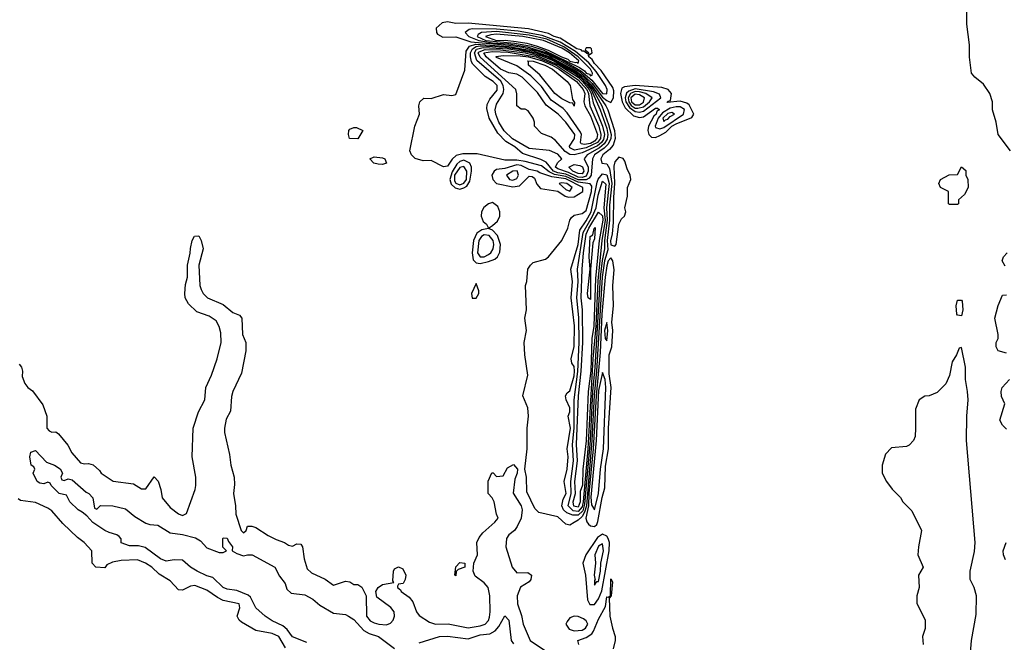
# Model space of a CAD drawing. Header units: inches. Extents: x 2789275 to 2951659, y 860290 to 1033804.
# Tile 66 of 256: x 2821992 to 2826819, y 1021682 to 1024732. Entities that reach past the tile are written whole.
import ezdxf

# ---------------------------------------------------------------- set-up
doc = ezdxf.new("R2010")
doc.units = ezdxf.units.IN
doc.header["$MEASUREMENT"] = 0
doc.layers.add('C8022', color=7, linetype='Continuous')

msp = doc.modelspace()

# ---------------------------------------------------------------- linework, layer by layer
at = {"layer": 'C8022', "color": 2}
for points, elevation in [([(2826849, 1024090), (2826789, 1024170), (2826779, 1024230), (2826762, 1024290), (2826762, 1024330), (2826749, 1024370), (2826717.2, 1024417.2), (2826675.3, 1024450), (2826659, 1024470), (2826649.4, 1024549.4), (2826649.4, 1024609.4), (2826635.1, 1024710), (2826635.1, 1024770)], 10), ([(2821990, 1023044.7), (2822001, 1023030), (2822006, 1023010), (2822004.7, 1022984.7), (2822018, 1022950), (2822032, 1022930), (2822054.4, 1022914.4), (2822105.4, 1022845.4), (2822124.7, 1022790), (2822124.7, 1022730), (2822136.9, 1022716.9), (2822150, 1022711.3), (2822170, 1022712), (2822182.8, 1022702.8), (2822227.3, 1022647.3), (2822247.3, 1022610), (2822290, 1022561), (2822310, 1022556), (2822330, 1022558), (2822351.6, 1022551.6), (2822383.6, 1022523.6), (2822392, 1022510), (2822450, 1022471), (2822550, 1022458), (2822590, 1022434), (2822610, 1022434), (2822652, 1022492), (2822671.6, 1022471.6), (2822684.7, 1022430), (2822691, 1022390), (2822730, 1022342.8), (2822770, 1022311), (2822790, 1022302.8), (2822810, 1022312), (2822852.3, 1022430), (2822855.1, 1022450), (2822855.1, 1022490), (2822838, 1022590), (2822842.7, 1022730), (2822869.3, 1022810), (2822899.3, 1022870), (2822905.2, 1022930), (2822932.7, 1022990), (2822960.9, 1023070), (2822979.3, 1023150), (2822978, 1023198), (2822969.3, 1023229.3), (2822956, 1023256), (2822920.2, 1023280.2), (2822860.2, 1023300.2), (2822820.2, 1023340.2), (2822804, 1023370), (2822801.2, 1023390), (2822805.6, 1023434.4), (2822815.3, 1023470), (2822815.3, 1023530), (2822828.4, 1023588.4), (2822829.1, 1023610.9), (2822838, 1023650), (2822848.7, 1023671.3), (2822870, 1023674), (2822882, 1023650), (2822891, 1023610), (2822871, 1023530), (2822876, 1023430), (2822881, 1023410), (2822891.3, 1023390), (2822912, 1023370), (2822990, 1023336), (2823036.9, 1023296.9), (2823070, 1023284.7), (2823081, 1023270), (2823083.8, 1023190), (2823101, 1023150), (2823100.7, 1023110), (2823079.9, 1023000.1), (2823036.3, 1022910), (2823030, 1022886), (2823025.5, 1022814.5), (2823004.7, 1022775.3), (2822996.3, 1022730), (2822996.3, 1022710), (2823021.1, 1022601.1), (2823026.4, 1022550), (2823043, 1022490), (2823045.2, 1022454.8), (2823040.7, 1022410), (2823050.7, 1022350.7), (2823051, 1022310), (2823078, 1022230), (2823090, 1022218), (2823102, 1022230), (2823109, 1022251), (2823130, 1022251.3), (2823150, 1022244.7), (2823210, 1022204.7), (2823250, 1022184.7), (2823290, 1022171.3), (2823310, 1022158), (2823330, 1022152), (2823350, 1022164.7), (2823370, 1022162), (2823378, 1022150), (2823386, 1022090), (2823401, 1022041), (2823422, 1022022), (2823490, 1021991), (2823530, 1021961), (2823590, 1021981), (2823610, 1021978), (2823630, 1021964.7), (2823650, 1021964.7), (2823670, 1021951.3), (2823690.8, 1021910), (2823693, 1021810), (2823710, 1021786), (2823730, 1021777.1), (2823752, 1021770), (2823790, 1021767), (2823810, 1021775.5), (2823822.9, 1021790), (2823829.6, 1021810), (2823827.8, 1021830), (2823811.8, 1021851.8), (2823742.8, 1021902.8), (2823737.6, 1021930), (2823749.7, 1021950.3), (2823770, 1021965.5), (2823826, 1021974), (2823822, 1021982), (2823824, 1022030), (2823830, 1022042), (2823850, 1022052), (2823870, 1022042), (2823884.7, 1022010), (2823882, 1021990), (2823872, 1021970), (2823850, 1021966), (2823843.6, 1021956.4), (2823844.7, 1021950), (2823859.1, 1021939.1), (2823862.8, 1021930), (2823902, 1021902), (2823919.2, 1021879.2), (2823937.1, 1021830), (2823950, 1021813.4), (2824000.4, 1021780.4), (2824030, 1021770.4), (2824092.7, 1021772.7), (2824190, 1021752.4), (2824250, 1021761.5), (2824274, 1021770), (2824290, 1021788), (2824295.9, 1021804.1), (2824299.1, 1021830), (2824296.4, 1021910), (2824289.4, 1021950), (2824270, 1021972.3), (2824225.6, 1022005.6), (2824215.3, 1022030), (2824218, 1022070), (2824237.2, 1022110), (2824234, 1022170), (2824244.7, 1022195.3), (2824262, 1022218), (2824322, 1022270), (2824338, 1022290), (2824329.1, 1022309.1), (2824318, 1022370), (2824308, 1022390), (2824288.7, 1022410), (2824288.7, 1022471.3), (2824307.3, 1022512.7), (2824312.7, 1022512.7), (2824330, 1022494), (2824362, 1022498), (2824383.1, 1022536.9), (2824412.7, 1022552.7), (2824432, 1022530), (2824431.3, 1022510), (2824419.6, 1022480.4), (2824411.6, 1022411.6), (2824450.7, 1022350.7), (2824456, 1022330), (2824451, 1022290), (2824430.9, 1022249.1), (2824418, 1022230), (2824390, 1022208.7), (2824378.8, 1022190), (2824374.8, 1022150), (2824406.8, 1022050), (2824430, 1022022), (2824483.6, 1022023.6), (2824502, 1022010), (2824498, 1021990), (2824490, 1021978), (2824447.7, 1021952.3), (2824430.5, 1021909.5), (2824432.7, 1021870), (2824452.3, 1021812.3), (2824460.4, 1021770), (2824494, 1021690), (2824584.9, 1021630)], 10), ([(2826824.1, 1023524.1), (2826808.7, 1023550), (2826815.3, 1023570), (2826834, 1023590)], 10), ([(2826830, 1023098), (2826789.2, 1023110), (2826779, 1023130), (2826779, 1023150), (2826789, 1023170), (2826789.2, 1023190), (2826773.2, 1023270), (2826790, 1023332), (2826810, 1023382), (2826830, 1023384.7)], 10), ([(2826648.9, 1021571.1), (2826659, 1021690), (2826682, 1021818), (2826682.7, 1021910), (2826672.3, 1021950), (2826652.7, 1021990), (2826652.7, 1022030), (2826673.4, 1022126.6), (2826676.9, 1022170), (2826633.2, 1022670), (2826635.1, 1022790), (2826641.6, 1022870), (2826639.5, 1022910), (2826629.2, 1022970), (2826629.2, 1023030), (2826610, 1023126), (2826598, 1023122), (2826584.7, 1023090), (2826563.5, 1023056.5), (2826551.1, 1022988.9), (2826532.7, 1022947.3), (2826490, 1022906), (2826451.6, 1022888.4), (2826430, 1022888), (2826402, 1022870), (2826383.6, 1022823.6), (2826384.7, 1022730), (2826382, 1022690), (2826374, 1022670), (2826352.7, 1022647.3), (2826339.6, 1022640.4), (2826266.4, 1022633.6), (2826236.9, 1022603.1), (2826221, 1022550), (2826221, 1022510), (2826241, 1022470), (2826270, 1022432), (2826311.1, 1022391.1), (2826322, 1022370), (2826365.4, 1022325.4), (2826414, 1022230), (2826398, 1022150), (2826396, 1022110), (2826422, 1022050), (2826398, 1022010), (2826402, 1021950), (2826391.1, 1021908.9), (2826391.1, 1021871.1), (2826432, 1021792), (2826431.1, 1021748.9), (2826418, 1021710), (2826422, 1021670)], 14), ([(2826830, 1022726), (2826810, 1022746), (2826798, 1022770), (2826822, 1022850), (2826805.2, 1022885.2), (2826804, 1022910), (2826809, 1022930), (2826844, 1022970)], 10), ([(2823400.1, 1021680.1), (2823330, 1021707.6), (2823303.9, 1021743.9), (2823282.8, 1021762.8), (2823230, 1021786), (2823196, 1021810), (2823149.7, 1021849.7), (2823123.3, 1021903.3), (2823112, 1021912), (2823055.9, 1021935.9), (2823010, 1021941.6), (2822990, 1021949.6), (2822938.9, 1021998.9), (2822910, 1022007.3), (2822862, 1022030), (2822829.5, 1022049.5), (2822790, 1022084), (2822750, 1022085.2), (2822710, 1022079), (2822682, 1022090), (2822606.6, 1022146.6), (2822574, 1022154), (2822530, 1022154), (2822490, 1022169), (2822488.7, 1022188.7), (2822480.4, 1022200.4), (2822468.9, 1022208.9), (2822430, 1022219), (2822410, 1022229.3), (2822350, 1022268), (2822320.4, 1022300.4), (2822299, 1022319), (2822278, 1022330), (2822238, 1022370), (2822222, 1022402), (2822186, 1022410), (2822146, 1022450), (2822142, 1022462), (2822130, 1022466), (2822110, 1022458), (2822090, 1022462), (2822078, 1022470), (2822058, 1022510), (2822066, 1022530), (2822062, 1022542), (2822048, 1022550), (2822042, 1022590), (2822047.3, 1022612.7), (2822070, 1022622), (2822123.5, 1022563.5), (2822162, 1022550), (2822190, 1022531.3), (2822202, 1022510), (2822194, 1022490), (2822198, 1022478), (2822210, 1022474), (2822230, 1022482), (2822250, 1022478), (2822317.3, 1022417.3), (2822331, 1022410), (2822351.3, 1022390), (2822358, 1022338), (2822370, 1022334), (2822388, 1022352), (2822449.1, 1022350.9), (2822510, 1022334.8), (2822557.3, 1022297.3), (2822610, 1022264.7), (2822630, 1022258), (2822670, 1022256), (2822730, 1022218), (2822790, 1022210.5), (2822853.7, 1022193.7), (2822878, 1022178), (2822910, 1022144.7), (2822970, 1022122), (2822990, 1022122), (2823006, 1022130), (2822988, 1022148), (2822988, 1022190), (2822990, 1022194), (2823010, 1022191.3), (2823016, 1022176), (2823036, 1022150), (2823034, 1022130), (2823056, 1022116), (2823090, 1022104.7), (2823109.3, 1022110.7), (2823132, 1022110), (2823242.8, 1022050), (2823266.2, 1022006.2), (2823293.4, 1021970), (2823302.5, 1021942.5), (2823322.5, 1021922.5), (2823390, 1021914.9), (2823430, 1021893), (2823462.9, 1021862.9), (2823530, 1021824.7), (2823590, 1021817.3), (2823604.7, 1021810), (2823630, 1021793.4), (2823679.9, 1021739.9), (2823704.6, 1021724.6), (2823751, 1021710), (2823830, 1021651.3)], 6), ([(2823295.1, 1021655.1), (2823262.7, 1021710), (2823230, 1021724.5), (2823150, 1021739), (2823080.1, 1021780.1), (2823068.7, 1021790), (2823059, 1021810), (2823072, 1021850), (2823068.7, 1021870), (2822990, 1021887), (2822961.3, 1021901.3), (2822910, 1021936.9), (2822850, 1021959.5), (2822830, 1021957), (2822790, 1021937.2), (2822770, 1021939), (2822730, 1021982.7), (2822675.8, 1022015.8), (2822639.5, 1022050), (2822609.2, 1022070), (2822570, 1022085.1), (2822490, 1022082.7), (2822446.4, 1022073.6), (2822419.6, 1022060.4), (2822410, 1022046), (2822366, 1022050), (2822348, 1022070), (2822346, 1022130), (2822308.7, 1022170), (2822274.7, 1022194.7), (2822203.5, 1022263.5), (2822150, 1022325.2), (2822130, 1022339.3), (2822070, 1022366.6), (2821996.2, 1022376.2), (2821985.1, 1022385.1)], 10), ([(2826825.6, 1022085.6), (2826815.3, 1022110), (2826814, 1022130), (2826828.7, 1022170)], 10), ([(2824734, 1021670), (2824728.7, 1021690), (2824770, 1021705.5), (2824796.5, 1021723.5), (2824804.5, 1021735.5), (2824830, 1021794.8), (2824863.7, 1021856.3), (2824870, 1021904.7), (2824878, 1021902), (2824888.9, 1021911.1), (2824890, 1021992), (2824898, 1021978), (2824891.1, 1021908.9), (2824882, 1021898), (2824886, 1021810), (2824898, 1021750), (2824912, 1021710), (2824912, 1021690), (2824902, 1021650)], 10), ([(2823950, 1021678.7), (2824050, 1021710.4), (2824090, 1021711.8), (2824190, 1021698.9), (2824250, 1021717.3), (2824296.2, 1021723.8), (2824323, 1021737), (2824341.2, 1021758.8), (2824370, 1021812), (2824390.5, 1021790), (2824402, 1021690), (2824413.5, 1021673.5)], 6)]:
    msp.add_lwpolyline(points, dxfattribs=dict(at, elevation=elevation))
for points, elevation in [([(2824090, 1024721.5), (2824062.9, 1024717.1), (2824034.2, 1024690), (2824035.5, 1024670), (2824040.8, 1024660.8), (2824065.9, 1024645.9), (2824130, 1024649.1), (2824203.3, 1024623.3), (2824390, 1024607.3), (2824457.1, 1024597.1), (2824530, 1024579.9), (2824581.4, 1024561.4), (2824635.9, 1024535.9), (2824737.5, 1024477.5), (2824798.9, 1024418.9), (2824850, 1024352), (2824870, 1024335.7), (2824890, 1024327), (2824904.1, 1024350), (2824904.4, 1024384.4), (2824900.1, 1024400.1), (2824842.9, 1024482.9), (2824810, 1024517.4), (2824798, 1024538), (2824782.4, 1024550), (2824781.2, 1024558.8), (2824798, 1024570), (2824795.1, 1024590), (2824790, 1024594.5), (2824770, 1024594), (2824764.7, 1024584.7), (2824782, 1024570), (2824776.9, 1024563.1), (2824758.4, 1024578.4), (2824750, 1024577.6), (2824744.6, 1024584.6), (2824724.2, 1024590), (2824641.3, 1024641.3), (2824611.6, 1024650), (2824584.3, 1024664.3), (2824487, 1024687), (2824190, 1024715.9), (2824130, 1024714.2)], 14), ([(2824212.2, 1024687.8), (2824195.4, 1024684.6), (2824176.5, 1024670), (2824194, 1024650), (2824242.4, 1024630), (2824310, 1024618.8), (2824390, 1024614.2), (2824479.6, 1024599.6), (2824571.8, 1024571.8), (2824653.4, 1024533.4), (2824742.5, 1024482.5), (2824796.4, 1024436.4), (2824850, 1024370.9), (2824870, 1024368.3), (2824873, 1024390), (2824863.6, 1024410), (2824817.8, 1024477.8), (2824781.6, 1024521.6), (2824716.9, 1024576.9), (2824641.6, 1024621.6), (2824554.3, 1024654.3), (2824436.7, 1024676.7), (2824330, 1024686.2)], 18), ([(2824330, 1024674.8), (2824256.3, 1024670), (2824240.1, 1024659.9), (2824234.4, 1024650), (2824278, 1024630), (2824417.8, 1024617.8), (2824501.8, 1024601.8), (2824562.5, 1024582.5), (2824737.4, 1024497.4), (2824761.7, 1024481.7), (2824770, 1024470.8), (2824785.5, 1024465.5), (2824790, 1024458), (2824799.2, 1024460.8), (2824800.6, 1024470), (2824789.9, 1024490), (2824730.6, 1024550.6), (2824659.6, 1024599.6), (2824576.1, 1024636.1), (2824490, 1024657)], 22), ([(2824330, 1024661.4), (2824301.3, 1024658.7), (2824275.8, 1024650), (2824330, 1024630.1), (2824372.8, 1024632.8), (2824426, 1024626), (2824477.7, 1024617.7), (2824524.4, 1024604.4), (2824583.7, 1024583.7), (2824647.6, 1024550), (2824678.9, 1024538.9), (2824690, 1024529.6), (2824718.2, 1024521.8), (2824724.2, 1024524.2), (2824730, 1024518.4), (2824733.2, 1024530), (2824686.8, 1024570), (2824650, 1024593.6), (2824560.3, 1024630), (2824459.5, 1024650)], 26), ([(2824690, 1022255.1), (2824670, 1022260.9), (2824630, 1022296.4), (2824537.7, 1022317.7), (2824517.6, 1022337.6), (2824478.4, 1022418.4), (2824477, 1022490), (2824468, 1022530), (2824479.3, 1022630), (2824479.5, 1022730), (2824487.3, 1022790), (2824482.9, 1022830), (2824459, 1022890), (2824483.6, 1022990), (2824469, 1023090), (2824465.2, 1023150), (2824476, 1023210), (2824469, 1023270), (2824476, 1023310), (2824472, 1023430), (2824478.4, 1023450), (2824483.7, 1023510), (2824496, 1023530), (2824510, 1023542), (2824570, 1023558.4), (2824584.5, 1023570), (2824649.2, 1023650), (2824679.5, 1023710), (2824689.5, 1023750.5), (2824697.5, 1023762.5), (2824710, 1023774), (2824750, 1023782), (2824770, 1023798), (2824796.2, 1023890), (2824796.8, 1023916.8), (2824788.8, 1023928.8), (2824730, 1023935.8), (2824670, 1023963.5), (2824613.5, 1023973.5), (2824587.3, 1023987.3), (2824550, 1024016.5), (2824470, 1024037.4), (2824430, 1024043.4), (2824370, 1024044.4), (2824235.2, 1024075.2), (2824164.7, 1024075.3), (2824132.7, 1024067.3), (2824111.8, 1024048.2), (2824090, 1024014.5), (2824070, 1024012), (2824010, 1024042), (2823970, 1024040.9), (2823931.5, 1024051.5), (2823912.3, 1024070), (2823905.2, 1024090), (2823929.6, 1024210.4), (2823951.6, 1024270), (2823949, 1024310), (2823954, 1024330), (2823972.9, 1024347.1), (2824010, 1024346.4), (2824070, 1024366.4), (2824110, 1024360.4), (2824130, 1024365.5), (2824174.5, 1024485.5), (2824181.3, 1024578.7), (2824198.1, 1024601.9), (2824227.9, 1024612.1), (2824390, 1024601.5), (2824510, 1024579.8), (2824591.1, 1024551.1), (2824720.6, 1024480.6), (2824754.7, 1024454.7), (2824793.4, 1024413.4), (2824866.1, 1024310), (2824876.3, 1024290), (2824907.6, 1024190), (2824911.9, 1024150), (2824901.8, 1024118.2), (2824883.6, 1024096.4), (2824850.4, 1024070), (2824842, 1024050), (2824846, 1024030), (2824870, 1024026.7), (2824883.2, 1024003.2), (2824895.2, 1023930), (2824883.6, 1023823.6), (2824883.9, 1023750), (2824871.8, 1023650), (2824875.3, 1023604.7), (2824859.3, 1023550), (2824848.1, 1023470), (2824820.6, 1023010), (2824808.2, 1022891.8), (2824797.8, 1022670), (2824770.3, 1022350), (2824761.6, 1022318.4), (2824750, 1022297.2), (2824730, 1022279.2), (2824710, 1022269.3)], 10), ([(2824770, 1023946.9), (2824730, 1023948.1), (2824670, 1023975.3), (2824630, 1023981.9), (2824609.9, 1023989.9), (2824573.7, 1024033.7), (2824547.5, 1024047.5), (2824456.9, 1024076.9), (2824418.9, 1024110), (2824376.1, 1024136.1), (2824337, 1024177), (2824294.2, 1024250), (2824282.5, 1024297.5), (2824284, 1024316), (2824296.8, 1024343.2), (2824333, 1024387), (2824332.4, 1024410), (2824313.7, 1024430), (2824274.5, 1024454.5), (2824213.7, 1024513.7), (2824206.4, 1024526.4), (2824202.9, 1024550), (2824202.9, 1024570), (2824211.5, 1024590), (2824230, 1024600.4), (2824250, 1024603.7), (2824370, 1024597.4), (2824430.2, 1024590), (2824524.1, 1024570), (2824579.7, 1024550), (2824660.1, 1024510), (2824730, 1024467), (2824779, 1024419), (2824801.3, 1024390), (2824846.5, 1024310), (2824879.5, 1024219.5), (2824892, 1024170), (2824890.5, 1024149.5), (2824877.5, 1024122.5), (2824857.2, 1024102.8), (2824810.2, 1024070), (2824801, 1024050), (2824794.1, 1023970), (2824784.2, 1023955.8)], 6), ([(2824750, 1023958.3), (2824730, 1023960.9), (2824683.4, 1023983.4), (2824630, 1024001.3), (2824619.4, 1024010), (2824621.7, 1024018.3), (2824630, 1024033), (2824649.4, 1024050), (2824630, 1024074), (2824590, 1024091), (2824490, 1024101.1), (2824407.7, 1024147.7), (2824367.3, 1024187.3), (2824341.8, 1024230), (2824326.6, 1024270), (2824323.9, 1024290), (2824330, 1024318), (2824362, 1024370), (2824365.6, 1024390), (2824362.8, 1024410), (2824351.4, 1024431.4), (2824232.8, 1024532.8), (2824221, 1024570), (2824232, 1024588), (2824264.7, 1024595.3), (2824390, 1024590), (2824490, 1024573), (2824550, 1024555.2), (2824610.7, 1024530), (2824711.8, 1024471.8), (2824740.5, 1024450), (2824774.2, 1024414.2), (2824793, 1024390), (2824837.2, 1024290), (2824870, 1024199), (2824876, 1024170), (2824872.7, 1024147.3), (2824856.8, 1024123.2), (2824834.8, 1024105.2), (2824774, 1024070), (2824758.9, 1024050), (2824778.5, 1024010), (2824779.7, 1023990), (2824770, 1023966)], 2), ([(2824710, 1024069.8), (2824690, 1024072.4), (2824666.6, 1024086.6), (2824619.7, 1024139.7), (2824597.2, 1024157.2), (2824550, 1024175.3), (2824515.3, 1024210), (2824515.3, 1024230), (2824508.7, 1024250), (2824485.2, 1024285.2), (2824470, 1024294), (2824450, 1024293.2), (2824429.7, 1024309.7), (2824429.5, 1024369.5), (2824425.2, 1024390), (2824249.5, 1024549.5), (2824240.2, 1024570), (2824244.6, 1024575.4), (2824273.7, 1024586.3), (2824350, 1024585.3), (2824470, 1024570.3), (2824530, 1024555.1), (2824636.6, 1024510), (2824730, 1024450.7), (2824751.4, 1024430), (2824783.2, 1024390), (2824793.4, 1024370), (2824804.3, 1024324.3), (2824850.1, 1024210), (2824859.2, 1024170), (2824854.2, 1024145.8), (2824844, 1024130), (2824825.2, 1024114.8), (2824750, 1024079.2)], -2), ([(2824712.3, 1024092.3), (2824690, 1024104.7), (2824686.8, 1024113.2), (2824711.8, 1024150), (2824713.5, 1024170), (2824670, 1024231), (2824631.2, 1024270), (2824572.7, 1024312.7), (2824530, 1024375.8), (2824455.1, 1024450), (2824430, 1024465.1), (2824390, 1024472.1), (2824350, 1024489.8), (2824279.1, 1024550), (2824268.1, 1024570), (2824310, 1024577), (2824386.9, 1024573.1), (2824523.7, 1024550), (2824622, 1024510), (2824730, 1024438.3), (2824772.7, 1024390), (2824780.9, 1024370), (2824787.8, 1024310), (2824831.5, 1024210), (2824842, 1024170), (2824839.4, 1024150), (2824825, 1024130), (2824770, 1024103.7)], -6), ([(2824761.2, 1024121.2), (2824744.4, 1024124.4), (2824740.9, 1024130), (2824745.6, 1024170), (2824741, 1024181), (2824676.5, 1024276.5), (2824656.5, 1024296.5), (2824597.8, 1024337.8), (2824550, 1024404.2), (2824497.3, 1024457.3), (2824430, 1024505.8), (2824330, 1024547.8), (2824325.6, 1024550), (2824327.6, 1024552.4), (2824362.8, 1024557.2), (2824445.4, 1024554.6), (2824486.7, 1024550), (2824550, 1024531.9), (2824602.4, 1024510), (2824636.3, 1024490), (2824721.4, 1024430), (2824755.1, 1024390), (2824762.7, 1024370), (2824758.3, 1024330), (2824763, 1024310), (2824790, 1024260.8), (2824824.1, 1024170), (2824821.3, 1024150), (2824810, 1024136.4), (2824790, 1024125.6)], -10), ([(2824710, 1024309.2), (2824704, 1024324), (2824690, 1024325.1), (2824650, 1024344.7), (2824616.3, 1024370), (2824542.8, 1024462.8), (2824486, 1024510), (2824486, 1024526), (2824482, 1024530), (2824510, 1024528.5), (2824566.4, 1024510), (2824604.2, 1024490), (2824675.5, 1024430), (2824690.5, 1024410), (2824702, 1024342), (2824712.8, 1024327.2)], -14), ([(2825010, 1024409.9), (2824956.5, 1024403.5), (2824943.4, 1024396.6), (2824937.8, 1024370), (2824945.2, 1024330), (2824960.8, 1024300.8), (2825000.6, 1024260.6), (2825030, 1024252.7), (2825050, 1024256.5), (2825110, 1024298), (2825119, 1024299), (2825128, 1024290), (2825116.4, 1024283.6), (2825112.2, 1024270), (2825100.8, 1024259.2), (2825075, 1024210), (2825071.3, 1024190), (2825076.5, 1024170), (2825090, 1024157.4), (2825110, 1024154.7), (2825130, 1024164.9), (2825159.2, 1024180.8), (2825189.8, 1024210), (2825210, 1024222.2), (2825287.3, 1024252.7), (2825296.9, 1024270), (2825274.8, 1024314.8), (2825263.3, 1024323.3), (2825230, 1024333.5), (2825166.2, 1024326.2), (2825170, 1024333.7), (2825183.2, 1024336.8), (2825187.8, 1024370), (2825170.9, 1024390.9), (2825139.7, 1024399.7)], 14), ([(2825010, 1024393.2), (2824977.9, 1024382.1), (2824966.9, 1024373.1), (2824959.9, 1024350), (2824963.8, 1024330), (2824982, 1024302), (2825010, 1024282.6), (2825030, 1024279.1), (2825050, 1024284.4), (2825135.8, 1024350), (2825128.1, 1024368.1), (2825099.1, 1024379.1)], 18), ([(2825010, 1024380.1), (2824986, 1024370), (2824974.6, 1024350), (2824977.9, 1024330), (2824990, 1024312.5), (2825010, 1024299.5), (2825021.9, 1024298.1), (2825050, 1024305.5), (2825079.8, 1024330), (2825093.1, 1024350), (2825061.4, 1024370), (2825030, 1024379.1)], 22), ([(2825010, 1024366.7), (2824988.7, 1024350), (2824991.8, 1024330), (2825010, 1024315.4), (2825030, 1024314.7), (2825050, 1024328.9), (2825056, 1024350), (2825030, 1024364.9)], 26), ([(2825210, 1024306), (2825181.2, 1024298.8), (2825143.6, 1024276.4), (2825121.6, 1024250), (2825107.9, 1024210), (2825110, 1024204.4), (2825130, 1024197.8), (2825150, 1024204.7), (2825247, 1024270), (2825251.9, 1024291.9), (2825230, 1024305.7)], 18), ([(2825190, 1024277.1), (2825170, 1024272.1), (2825145.5, 1024250), (2825150, 1024233), (2825158.2, 1024241.8), (2825170, 1024244.2), (2825181.5, 1024258.5), (2825202, 1024270)], 22), ([(2823650, 1024148), (2823609, 1024150), (2823604, 1024170), (2823605.2, 1024190), (2823610, 1024196), (2823630, 1024204.7), (2823643.6, 1024203.6), (2823674, 1024190)], 10), ([(2823770, 1024022.7), (2823750, 1024023.7), (2823728.7, 1024030), (2823708.7, 1024050), (2823730, 1024061), (2823770, 1024056), (2823782, 1024050), (2823790, 1024029)], 10), ([(2824170, 1024043.4), (2824150, 1024037.8), (2824135.7, 1024024.3), (2824113, 1023987), (2824100.5, 1023950), (2824106.6, 1023926.6), (2824127.7, 1023907.7), (2824150, 1023902.6), (2824170, 1023908.5), (2824183.6, 1023916.4), (2824199.1, 1023940.9), (2824207.6, 1023990), (2824206.8, 1024010), (2824198.5, 1024030)], 14), ([(2824430, 1024020.4), (2824370, 1024002.4), (2824330, 1023998.5), (2824317.6, 1023990), (2824307.2, 1023970), (2824311.6, 1023950), (2824329.1, 1023929.1), (2824410, 1023914), (2824442.4, 1023917.6), (2824490, 1023965.5), (2824504.5, 1023964.5), (2824516.1, 1023956.1), (2824526.7, 1023926.7), (2824545, 1023905), (2824630, 1023892.7), (2824667, 1023867), (2824682.4, 1023862.4), (2824710, 1023865), (2824752.6, 1023890), (2824752.3, 1023910), (2824670, 1023952.2), (2824601.5, 1023961.5), (2824541.7, 1023981.7), (2824529, 1023990), (2824490, 1023998.5), (2824450, 1024017.5)], 14), ([(2824750, 1023977.8), (2824730, 1023977.9), (2824703.1, 1023990), (2824685.1, 1024010), (2824710, 1024023.2), (2824738, 1024018), (2824751, 1024011), (2824756.4, 1023996.4), (2824758.1, 1023990)], -2), ([(2824930, 1024058), (2824910, 1024035.6), (2824905.2, 1024014.8), (2824908.1, 1023930), (2824902.9, 1023862.9), (2824901.8, 1023738.2), (2824897.5, 1023682.5), (2824888.8, 1023648.8), (2824890, 1023628.7), (2824910, 1023622.4), (2824915.8, 1023630), (2824929.6, 1023730), (2824942.9, 1023757.1), (2824957.2, 1023770), (2824964.5, 1023790), (2824959.5, 1023810), (2824971.9, 1023868.1), (2824971.5, 1023910), (2824988.3, 1023950), (2824985.1, 1023970), (2824970, 1024001.6), (2824959.4, 1024039.4), (2824950, 1024051.8)], 14), ([(2824170, 1024013.7), (2824150, 1024007.9), (2824123.5, 1023970), (2824123.1, 1023943.1), (2824130.5, 1023930.5), (2824150, 1023922.8), (2824170, 1023931.3), (2824182.8, 1023950), (2824184.9, 1023990)], 18), ([(2824431.1, 1023991.1), (2824410, 1023989.7), (2824379.5, 1023970), (2824394, 1023950), (2824410, 1023946), (2824430, 1023954.9), (2824437.2, 1023970)], 18), ([(2824704.5, 1022304.5), (2824675.3, 1022315.3), (2824658.5, 1022330), (2824649.5, 1022350), (2824656.6, 1022383.4), (2824671.2, 1022410), (2824661.6, 1022470), (2824676.2, 1022530), (2824680.5, 1022590), (2824675.8, 1022630), (2824691.8, 1022730), (2824680.5, 1022790), (2824689.6, 1022810), (2824689.6, 1022830), (2824671.3, 1022870), (2824668.7, 1022890), (2824676.1, 1022903.9), (2824690, 1022914.4), (2824710, 1022987.3), (2824711.7, 1023010), (2824710, 1023032.7), (2824699.6, 1023050), (2824695.6, 1023070), (2824710.5, 1023130.5), (2824712.7, 1023232.7), (2824695.5, 1023370), (2824702.6, 1023450), (2824693.5, 1023510), (2824729.9, 1023630), (2824738.5, 1023701.5), (2824770, 1023746.4), (2824793.2, 1023790), (2824823.6, 1023936.4), (2824828.7, 1023951.3), (2824850, 1023977.1), (2824870, 1023972.3), (2824882.1, 1023930), (2824869.4, 1023810), (2824872.6, 1023750), (2824859.2, 1023650), (2824859.3, 1023610), (2824847.4, 1023552.6), (2824838.6, 1023470), (2824812.3, 1023027.7), (2824800.6, 1022910), (2824789.3, 1022670), (2824761.8, 1022358.2), (2824753.5, 1022326.5), (2824730, 1022305)], 6), ([(2826550, 1023826), (2826546, 1023830), (2826546, 1023890), (2826506, 1023910), (2826498, 1023930), (2826506, 1023950), (2826548.4, 1023971.6), (2826590, 1023974), (2826610, 1024012), (2826630, 1023994), (2826631, 1023970), (2826641, 1023950), (2826642.8, 1023910), (2826623.6, 1023876.4), (2826594, 1023850), (2826594, 1023830), (2826590, 1023826)], 10), ([(2824650, 1023933.7), (2824636.3, 1023930), (2824670, 1023900.2), (2824690, 1023892.7), (2824701.1, 1023910), (2824675.1, 1023930)], 18), ([(2824730, 1022322.7), (2824705.5, 1022325.5), (2824681.8, 1022350), (2824695, 1022410), (2824693.3, 1022470), (2824706.8, 1022570), (2824702.5, 1022650), (2824710.3, 1022730), (2824709.9, 1022870.1), (2824729, 1023009), (2824734.7, 1023150), (2824733.4, 1023273.4), (2824724.2, 1023370), (2824729.9, 1023450), (2824726.8, 1023510), (2824755.1, 1023690), (2824800.3, 1023770), (2824817.8, 1023810), (2824827.5, 1023872.5), (2824850, 1023940.7), (2824865.7, 1023925.7), (2824856.1, 1023810), (2824861.7, 1023750), (2824846.7, 1023650), (2824827, 1023453), (2824816.7, 1023230), (2824802.1, 1023070), (2824777.3, 1022630), (2824754, 1022370), (2824750, 1022345)], 2), ([(2824310, 1023835.8), (2824290, 1023829.8), (2824267.3, 1023812.7), (2824256.2, 1023790), (2824255, 1023770), (2824263.5, 1023743.5), (2824280.4, 1023730), (2824290, 1023710.8), (2824310, 1023723.8), (2824335.1, 1023744.9), (2824346.1, 1023770), (2824346, 1023790), (2824337, 1023817)], 14), ([(2824730, 1022343), (2824708.3, 1022348.3), (2824705.3, 1022370), (2824717.4, 1022410), (2824713.9, 1022470), (2824726.1, 1022570), (2824721.6, 1022650), (2824731.1, 1022890), (2824745.4, 1023010), (2824752.7, 1023150), (2824751.9, 1023310), (2824744.9, 1023370), (2824749.3, 1023510), (2824755.8, 1023590), (2824770, 1023681.1), (2824782.5, 1023710), (2824830, 1023788.6), (2824850, 1023771.4), (2824850.9, 1023750), (2824833.4, 1023650), (2824815.6, 1023464.4), (2824806.9, 1023230), (2824797.2, 1023170), (2824791.9, 1023011.9), (2824779.2, 1022910), (2824770, 1022669), (2824753.3, 1022530), (2824751.4, 1022451.4), (2824740, 1022420), (2824740.1, 1022370)], -2), ([(2824290, 1023709.8), (2824257.2, 1023702.8), (2824233.3, 1023686.7), (2824217.6, 1023650), (2824210.8, 1023590), (2824216, 1023556), (2824230, 1023541.7), (2824250, 1023538), (2824290, 1023548.2), (2824321.2, 1023558.8), (2824335.1, 1023570), (2824346.3, 1023593.7), (2824349, 1023630), (2824334.8, 1023674.8), (2824310, 1023700.5)], 14), ([(2824790, 1023361.2), (2824779, 1023370), (2824776, 1023390), (2824789.5, 1023510), (2824784, 1023570), (2824789.2, 1023669.2), (2824802, 1023678), (2824808.5, 1023708.5), (2824813.7, 1023713.7), (2824810, 1023658), (2824801.4, 1023638.6), (2824790.2, 1023509.7)], -6), ([(2824270, 1023678.4), (2824256.9, 1023670), (2824243.6, 1023650), (2824237.3, 1023590), (2824250.2, 1023570.2), (2824270, 1023570.2), (2824290, 1023581.5), (2824301.5, 1023590), (2824313.3, 1023610), (2824316.8, 1023630), (2824313.6, 1023650), (2824294.5, 1023674.5)], 18), ([(2824890, 1023565.4), (2824877.3, 1023550), (2824870, 1023526.6), (2824861.9, 1023470), (2824845.5, 1023290), (2824838.1, 1023101.9), (2824817.9, 1022890), (2824803.2, 1022630), (2824782.6, 1022410), (2824780.8, 1022350), (2824767.7, 1022290), (2824772.4, 1022272.4), (2824781, 1022261), (2824790, 1022252.9), (2824810, 1022248.4), (2824821.4, 1022258.6), (2824827.2, 1022272.8), (2824848.2, 1022391.8), (2824861.6, 1022438.4), (2824864.2, 1022544.2), (2824878.5, 1022630), (2824878.3, 1022730), (2824891.2, 1022930), (2824882.8, 1022997.2), (2824881.9, 1023090), (2824895.1, 1023130), (2824899.9, 1023210), (2824895, 1023250), (2824902.5, 1023330), (2824900.5, 1023430), (2824905.8, 1023505.8), (2824900.8, 1023550)], 14), ([(2824230, 1023439), (2824206.3, 1023390), (2824210, 1023368), (2824230, 1023368.5), (2824242.9, 1023390), (2824243.7, 1023403.7)], 14), ([(2826610, 1023282), (2826590, 1023284), (2826587.3, 1023290), (2826582.9, 1023330), (2826590, 1023358), (2826610, 1023358), (2826612.4, 1023352.4), (2826615.5, 1023310)], 10), ([(2824870, 1023249), (2824859.7, 1023210), (2824862, 1023170), (2824870, 1023158.8), (2824875.6, 1023210)], 18), ([(2824850, 1023002.9), (2824830, 1022916), (2824817.9, 1022670), (2824792.6, 1022392.6), (2824795.8, 1022355.8), (2824810, 1022330.6), (2824830.4, 1022410), (2824838.8, 1022530), (2824854.9, 1022630), (2824866.4, 1022930), (2824862.4, 1022970)], 18), ([(2824850, 1022211.3), (2824824.2, 1022195.8), (2824767.6, 1022110), (2824753.4, 1022070), (2824765.3, 1022010), (2824775.3, 1021890), (2824787.4, 1021867.4), (2824810, 1021867.4), (2824830, 1021893.7), (2824846.2, 1021933.8), (2824881.5, 1022130), (2824883.2, 1022170), (2824877.8, 1022190), (2824870, 1022202)], 14), ([(2824850, 1022164.5), (2824830, 1022152.4), (2824811.8, 1022110), (2824814.4, 1022070), (2824809.2, 1022010.8), (2824814, 1021986), (2824810, 1021986), (2824810, 1021962), (2824821.2, 1021978.8), (2824830, 1021978.8), (2824838.9, 1022030), (2824840.4, 1022070), (2824854.7, 1022130)], 18), ([(2824130, 1022008), (2824126, 1022010), (2824130, 1022052), (2824150, 1022072), (2824174, 1022070), (2824174, 1022050), (2824142, 1022038), (2824132, 1022028)], 10), ([(2824710, 1021809.6), (2824690, 1021801.6), (2824675.8, 1021784.2), (2824670.3, 1021770), (2824686.1, 1021746.1), (2824710, 1021738.4), (2824750, 1021741.6), (2824766, 1021750), (2824778.2, 1021770), (2824770, 1021787.3), (2824756.8, 1021796.8), (2824730, 1021807.6)], 14)]:
    msp.add_lwpolyline(points, close=True, dxfattribs=dict(at, elevation=elevation))

doc.saveas('drawing.dxf')
